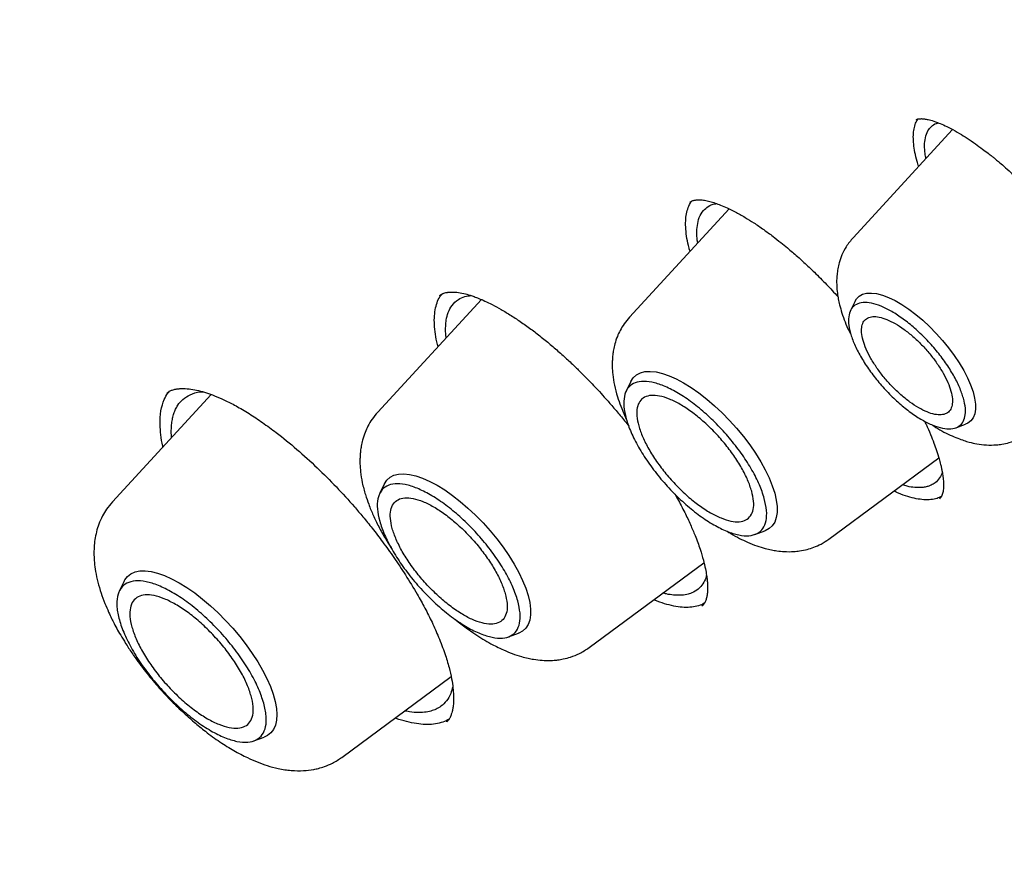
# Model space of a CAD drawing. Header units: millimetres. Extents: x 8 to 871, y 12 to 1888.
# Tile 34 of 114: x 674 to 685, y 713 to 723. Entities that reach past the tile are written whole.
import ezdxf

# ---------------------------------------------------------------- set-up
doc = ezdxf.new("R2010")
doc.units = ezdxf.units.MM

msp = doc.modelspace()

# ---------------------------------------------------------------- linework, layer by layer
at = {"color": 7, "linetype": 'Continuous', "lineweight": 30}
for p, q in [((684.127, 721.571), (684.134, 721.576)), ((684.537, 721.465), (683.415, 720.246)), ((682.02, 720.572), (680.897, 719.352)), ((679.229, 719.549), (678.06, 718.28)), ((683.438, 719.53), (683.386, 719.425)), ((680.913, 718.626), (680.859, 718.517)), ((676.185, 718.479), (675.071, 717.269)), ((684.572, 718.103), (684.682, 718.143)), ((683.143, 716.849), (684.382, 717.764)), ((678.136, 717.472), (678.082, 717.362)), ((681.406, 717.36), (681.439, 717.303)), ((682.309, 716.901), (682.423, 716.943)), ((680.442, 715.627), (681.736, 716.583)), ((675.203, 716.374), (675.149, 716.264)), ((681.715, 716.097), (681.712, 716.094)), ((679.532, 715.747), (679.646, 715.789)), ((677.655, 714.389), (678.887, 715.299)), ((678.834, 714.794), (678.832, 714.792)), ((676.665, 714.575), (676.78, 714.617))]:
    msp.add_line(p, q, dxfattribs=at)
at = {"color": 7, "linetype": 'Continuous', "lineweight": 30, "flags": 128}
for points in [[(683.438, 719.53), (683.453, 719.556), (683.484, 719.587), (683.522, 719.609), (683.568, 719.621), (683.622, 719.623), (683.681, 719.616), (683.746, 719.599), (683.815, 719.573), (683.889, 719.537), (683.965, 719.493), (684.043, 719.441), (684.122, 719.382), (684.2, 719.316), (684.278, 719.244), (684.353, 719.168), (684.425, 719.088), (684.492, 719.005), (684.555, 718.92), (684.612, 718.835), (684.662, 718.75), (684.705, 718.667), (684.74, 718.587), (684.767, 718.51), (684.785, 718.438), (684.794, 718.372), (684.795, 718.313), (684.786, 718.261), (684.768, 718.217), (684.742, 718.181), (684.708, 718.155), (684.682, 718.143)], [(680.913, 718.626), (680.913, 718.627), (680.94, 718.668), (680.976, 718.701), (681.02, 718.724), (681.071, 718.737), (681.13, 718.74), (681.196, 718.733), (681.267, 718.717), (681.343, 718.69), (681.423, 718.655), (681.506, 718.61), (681.592, 718.557), (681.679, 718.496), (681.767, 718.428), (681.854, 718.353), (681.94, 718.272), (682.024, 718.187), (682.104, 718.098), (682.18, 718.006), (682.251, 717.912), (682.316, 717.817), (682.375, 717.722), (682.426, 717.629), (682.47, 717.538), (682.506, 717.45), (682.533, 717.366), (682.551, 717.288), (682.56, 717.215), (682.56, 717.149), (682.551, 717.091), (682.533, 717.041), (682.505, 716.999), (682.47, 716.967), (682.426, 716.944), (682.423, 716.943)], [(678.136, 717.472), (678.136, 717.472), (678.163, 717.514), (678.199, 717.546), (678.243, 717.569), (678.294, 717.582), (678.353, 717.586), (678.418, 717.579), (678.489, 717.562), (678.566, 717.536), (678.646, 717.5), (678.729, 717.456), (678.815, 717.403), (678.902, 717.342), (678.99, 717.273), (679.077, 717.198), (679.163, 717.118), (679.247, 717.033), (679.327, 716.943), (679.403, 716.851), (679.474, 716.757), (679.539, 716.663), (679.598, 716.568), (679.649, 716.474), (679.693, 716.383), (679.729, 716.295), (679.756, 716.212), (679.774, 716.133), (679.783, 716.06), (679.783, 715.995), (679.774, 715.936), (679.755, 715.886), (679.728, 715.845), (679.693, 715.812), (679.649, 715.789), (679.646, 715.789)], [(675.203, 716.374), (675.212, 716.39), (675.242, 716.429), (675.28, 716.459), (675.326, 716.48), (675.38, 716.491), (675.441, 716.493), (675.508, 716.484), (675.58, 716.466), (675.657, 716.439), (675.738, 716.403), (675.823, 716.357), (675.91, 716.304), (675.998, 716.243), (676.086, 716.174), (676.175, 716.099), (676.262, 716.019), (676.347, 715.933), (676.428, 715.844), (676.506, 715.751), (676.579, 715.657), (676.647, 715.561), (676.709, 715.465), (676.763, 715.371), (676.811, 715.277), (676.851, 715.187), (676.882, 715.1), (676.905, 715.018), (676.919, 714.941), (676.924, 714.871), (676.92, 714.807), (676.908, 714.751), (676.886, 714.704), (676.856, 714.665), (676.818, 714.634), (676.78, 714.617)]]:
    msp.add_lwpolyline(points, dxfattribs=at)
at = {"color": 7, "linetype": 'Continuous', "lineweight": 30}
for points, knots in [([(713.378, 691.298), (713.435, 691.352), (713.547, 691.458), (713.685, 691.594), (713.799, 691.709), (713.903, 691.818), (714.006, 691.928), (714.105, 692.037), (714.203, 692.149), (714.302, 692.265), (714.406, 692.389), (714.518, 692.528), (714.636, 692.681), (714.759, 692.845), (714.866, 692.996), (714.957, 693.128), (715.033, 693.24), (715.106, 693.352), (715.177, 693.464), (715.245, 693.574), (715.31, 693.682), (715.369, 693.782), (715.418, 693.868), (715.457, 693.938), (715.492, 694), (715.527, 694.065), (715.567, 694.139), (715.612, 694.224), (715.66, 694.316), (715.709, 694.414), (715.765, 694.528), (715.827, 694.658), (715.894, 694.804), (715.959, 694.95), (716.021, 695.094), (716.077, 695.23), (716.126, 695.352), (716.165, 695.452), (716.196, 695.531), (716.22, 695.596), (716.244, 695.662), (716.272, 695.738), (716.304, 695.827), (716.339, 695.929), (716.376, 696.039), (716.414, 696.156), (716.452, 696.276), (716.491, 696.4), (716.528, 696.527), (716.563, 696.65), (716.594, 696.76), (716.618, 696.851), (716.638, 696.925), (716.654, 696.988), (716.671, 697.054), (716.689, 697.13), (716.71, 697.215), (716.738, 697.332), (716.772, 697.482), (716.811, 697.664), (716.849, 697.853), (716.885, 698.044), (716.919, 698.237), (716.951, 698.432), (716.981, 698.629), (717.009, 698.827), (717.034, 699.023), (717.056, 699.209), (717.075, 699.379), (717.09, 699.535), (717.104, 699.68), (717.117, 699.833), (717.13, 700.004), (717.143, 700.201), (717.155, 700.416), (717.166, 700.652), (717.174, 700.878), (717.179, 701.089), (717.182, 701.281), (717.184, 701.472), (717.183, 701.651), (717.182, 701.807), (717.18, 701.928), (717.179, 702.017), (717.177, 702.081), (717.176, 702.14), (717.174, 702.204), (717.172, 702.281), (717.169, 702.38), (717.165, 702.502), (717.158, 702.651), (717.15, 702.817), (717.136, 703.074), (717.114, 703.413), (717.08, 703.83), (717.044, 704.207), (717.007, 704.545), (716.971, 704.846), (716.934, 705.14), (716.895, 705.419), (716.857, 705.678), (716.822, 705.908), (716.792, 706.094), (716.768, 706.239), (716.749, 706.35), (716.733, 706.446), (716.717, 706.534), (716.703, 706.613), (716.689, 706.69), (716.675, 706.769), (716.658, 706.864), (716.636, 706.977), (716.611, 707.109), (716.582, 707.26), (716.548, 707.429), (716.51, 707.615), (716.47, 707.809), (716.428, 708.004), (716.386, 708.195), (716.326, 708.46), (716.249, 708.792), (716.156, 709.176), (716.068, 709.524), (715.986, 709.836), (715.909, 710.127), (715.835, 710.394), (715.698, 710.884), (715.559, 711.356), (715.417, 711.819), (715.352, 712.027), (715.285, 712.237), (715.217, 712.448), (715.15, 712.656), (715.089, 712.84), (715.038, 712.992), (714.998, 713.112), (714.963, 713.214), (714.933, 713.304), (714.902, 713.393), (714.864, 713.502), (714.818, 713.636), (714.761, 713.797), (714.699, 713.975), (714.631, 714.164), (714.536, 714.427), (714.409, 714.772), (714.251, 715.192), (714.085, 715.625), (713.91, 716.07), (713.723, 716.536), (713.526, 717.015), (713.324, 717.497), (713.119, 717.976), (712.91, 718.453), (712.682, 718.966), (712.431, 719.516), (712.159, 720.102), (711.883, 720.683), (711.602, 721.262), (711.287, 721.899), (710.928, 722.609), (710.517, 723.402), (710.077, 724.23), (709.668, 724.982), (709.297, 725.649), (708.973, 726.223), (708.642, 726.797), (708.316, 727.358), (708.009, 727.875), (707.726, 728.348), (707.465, 728.779), (707.216, 729.185), (706.982, 729.565), (706.762, 729.917), (706.557, 730.242), (706.368, 730.54), (706.193, 730.815), (706.001, 731.116), (705.778, 731.461), (705.514, 731.865), (705.229, 732.298), (704.922, 732.758), (704.594, 733.246), (704.243, 733.761), (703.87, 734.304), (703.472, 734.874), (703.055, 735.465), (702.488, 736.259), (701.774, 737.24), (700.919, 738.385), (700.068, 739.499), (699.222, 740.581), (698.371, 741.648), (697.51, 742.703), (696.639, 743.749), (695.702, 744.85), (694.699, 746.003), (693.627, 747.205), (692.542, 748.394), (691.498, 749.509), (690.5, 750.552), (689.549, 751.525), (688.59, 752.487), (687.619, 753.44), (686.633, 754.388), (685.67, 755.293), (684.733, 756.157), (683.823, 756.979), (683.029, 757.682), (682.363, 758.262), (681.835, 758.716), (681.327, 759.148), (680.815, 759.579), (680.303, 760.005), (679.792, 760.424), (679.308, 760.816), (678.853, 761.182), (678.376, 761.56), (677.864, 761.962), (677.299, 762.399), (676.864, 762.731), (676.562, 762.959), (676.399, 763.082), (676.235, 763.205), (676.069, 763.328), (675.902, 763.453), (675.723, 763.585), (675.519, 763.735), (675.279, 763.91), (675.002, 764.112), (674.693, 764.335), (674.352, 764.579), (673.992, 764.834), (673.616, 765.098), (673.224, 765.369), (672.807, 765.656), (672.364, 765.956), (671.896, 766.269), (671.403, 766.595), (670.866, 766.944), (670.284, 767.315), (669.655, 767.709), (668.998, 768.111), (668.312, 768.523), (667.848, 768.793), (667.61, 768.931)], [0, 0, 0, 0, 0.003254, 0.00634, 0.009206, 0.011744, 0.013962, 0.016621, 0.019137, 0.021743, 0.024667, 0.027832, 0.031281, 0.034947, 0.038766, 0.041224, 0.043666, 0.046076, 0.048453, 0.050797, 0.053096, 0.055198, 0.057058, 0.058349, 0.059517, 0.06082, 0.06232, 0.064019, 0.065913, 0.067876, 0.069832, 0.072661, 0.075472, 0.078265, 0.081041, 0.08364, 0.085916, 0.08787, 0.08918, 0.090291, 0.091421, 0.092794, 0.09441, 0.096269, 0.098279, 0.100346, 0.102471, 0.104654, 0.106894, 0.109106, 0.111018, 0.112609, 0.113786, 0.114764, 0.11587, 0.117145, 0.11859, 0.120204, 0.123034, 0.126134, 0.129246, 0.132365, 0.135489, 0.13862, 0.141757, 0.144899, 0.148051, 0.150951, 0.153599, 0.155995, 0.158141, 0.160265, 0.163013, 0.165979, 0.169191, 0.172712, 0.176545, 0.179223, 0.182035, 0.184941, 0.187562, 0.189802, 0.191659, 0.192751, 0.193648, 0.19439, 0.195275, 0.196369, 0.197671, 0.199474, 0.201565, 0.203946, 0.206465, 0.212342, 0.218046, 0.223577, 0.227694, 0.23171, 0.235625, 0.239387, 0.24278, 0.245782, 0.248394, 0.250013, 0.251435, 0.25266, 0.253719, 0.254868, 0.255698, 0.256679, 0.257893, 0.259342, 0.261023, 0.262939, 0.265088, 0.267471, 0.269975, 0.272419, 0.274798, 0.277113, 0.282317, 0.287165, 0.291263, 0.295068, 0.29858, 0.301798, 0.304748, 0.316228, 0.318681, 0.321141, 0.323607, 0.326079, 0.328558, 0.330896, 0.332496, 0.333885, 0.335064, 0.336034, 0.337018, 0.338177, 0.339796, 0.341665, 0.343753, 0.345929, 0.348178, 0.352811, 0.357729, 0.362506, 0.367523, 0.372782, 0.378187, 0.383546, 0.388853, 0.394107, 0.399308, 0.405773, 0.412155, 0.418454, 0.42467, 0.43092, 0.439034, 0.447487, 0.456277, 0.465406, 0.471316, 0.47736, 0.483502, 0.489402, 0.494977, 0.499753, 0.504263, 0.508505, 0.51248, 0.516188, 0.519571, 0.522697, 0.525566, 0.528221, 0.532178, 0.536422, 0.540952, 0.545769, 0.550873, 0.556263, 0.56194, 0.567903, 0.574151, 0.580491, 0.592835, 0.605033, 0.616657, 0.628145, 0.639499, 0.650797, 0.662094, 0.673391, 0.686705, 0.700018, 0.713332, 0.726646, 0.737943, 0.74924, 0.760538, 0.771868, 0.783327, 0.79492, 0.805233, 0.815652, 0.826175, 0.832384, 0.838385, 0.844148, 0.849673, 0.855768, 0.861546, 0.867005, 0.872145, 0.876967, 0.883134, 0.889484, 0.896017, 0.897831, 0.899659, 0.901501, 0.903356, 0.905225, 0.907153, 0.909352, 0.912116, 0.915241, 0.918727, 0.922575, 0.926783, 0.930923, 0.935362, 0.940099, 0.945135, 0.950469, 0.956103, 0.962035, 0.968905, 0.976136, 0.983729, 0.991684, 1, 1, 1, 1]), ([(629.354, 758.873), (629.365, 758.882), (629.454, 758.954), (629.627, 759.082), (629.873, 759.256), (630.127, 759.42), (630.387, 759.576), (630.655, 759.724), (630.93, 759.864), (631.211, 759.994), (631.499, 760.117), (631.794, 760.231), (632.096, 760.336), (632.404, 760.433), (632.719, 760.522), (633.04, 760.602), (633.368, 760.673), (633.702, 760.736), (634.042, 760.791), (634.388, 760.837), (634.741, 760.874), (635.099, 760.903), (635.464, 760.923), (635.835, 760.935), (636.211, 760.938), (636.594, 760.933), (636.982, 760.919), (637.376, 760.897), (637.775, 760.865), (638.18, 760.826), (638.59, 760.778), (639.006, 760.721), (639.427, 760.656), (639.854, 760.582), (640.285, 760.5), (640.721, 760.409), (641.163, 760.31), (641.609, 760.202), (642.06, 760.086), (642.515, 759.961), (642.976, 759.828), (643.44, 759.686), (643.909, 759.536), (644.382, 759.378), (644.86, 759.211), (645.341, 759.037), (645.826, 758.853), (646.316, 758.662), (646.809, 758.462), (647.305, 758.255), (647.805, 758.039), (648.309, 757.815), (648.815, 757.583), (649.325, 757.343), (649.839, 757.095), (650.355, 756.84), (650.873, 756.576), (651.395, 756.305), (651.919, 756.026), (652.446, 755.739), (652.975, 755.445), (653.507, 755.143), (654.041, 754.834), (654.577, 754.517), (655.114, 754.193), (655.654, 753.862), (656.195, 753.523), (656.738, 753.178), (657.282, 752.825), (657.828, 752.465), (658.375, 752.099), (658.923, 751.725), (659.472, 751.345), (660.022, 750.958), (660.573, 750.565), (661.125, 750.165), (661.677, 749.759), (662.229, 749.346), (662.782, 748.927), (663.335, 748.502), (663.888, 748.071), (664.441, 747.633), (664.994, 747.19), (665.547, 746.741), (666.099, 746.287), (666.651, 745.827), (667.202, 745.361), (667.752, 744.89), (668.301, 744.413), (668.85, 743.932), (669.397, 743.445), (669.943, 742.953), (670.488, 742.457), (671.032, 741.955), (671.573, 741.449), (672.113, 740.938), (672.652, 740.423), (673.188, 739.904), (673.723, 739.38), (674.255, 738.852), (674.785, 738.32), (675.313, 737.784), (675.838, 737.244), (676.36, 736.701), (676.88, 736.154), (677.397, 735.603), (677.912, 735.049), (678.423, 734.492), (678.931, 733.932), (679.436, 733.369), (679.937, 732.803), (680.435, 732.234), (680.93, 731.663), (681.42, 731.089), (681.907, 730.513), (682.391, 729.934), (682.87, 729.353), (683.345, 728.771), (683.816, 728.186), (684.283, 727.6), (684.745, 727.012), (685.203, 726.422), (685.656, 725.831), (686.105, 725.239), (686.548, 724.645), (686.987, 724.051), (687.421, 723.456), (687.851, 722.86), (688.274, 722.263), (688.693, 721.666), (689.106, 721.068), (689.514, 720.47), (689.917, 719.872), (690.314, 719.274), (690.705, 718.676), (691.091, 718.078), (691.47, 717.481), (691.844, 716.884), (692.212, 716.288), (692.574, 715.693), (692.93, 715.098), (693.279, 714.505), (693.622, 713.912), (693.959, 713.321), (694.29, 712.731), (694.614, 712.143), (694.931, 711.557), (695.242, 710.972), (695.546, 710.389), (695.844, 709.808), (696.134, 709.229), (696.418, 708.653), (696.695, 708.079), (696.964, 707.507), (697.227, 706.938), (697.483, 706.372), (697.731, 705.808), (697.973, 705.248), (698.207, 704.691), (698.433, 704.137), (698.653, 703.586), (698.865, 703.039), (699.069, 702.496), (699.266, 701.956), (699.456, 701.42), (699.638, 700.888), (699.812, 700.36), (699.979, 699.836), (700.138, 699.316), (700.29, 698.801), (700.433, 698.291), (700.569, 697.785), (700.697, 697.283), (700.818, 696.787), (700.93, 696.295), (701.035, 695.809), (701.132, 695.328), (701.221, 694.852), (701.302, 694.381), (701.375, 693.916), (701.441, 693.456), (701.498, 693.002), (701.548, 692.554), (701.589, 692.112), (701.623, 691.675), (701.649, 691.245), (701.666, 690.821), (701.676, 690.403), (701.678, 689.991), (701.672, 689.586), (701.658, 689.187), (701.637, 688.794), (701.607, 688.409), (701.57, 688.029), (701.524, 687.657), (701.471, 687.292), (701.41, 686.933), (701.341, 686.582), (701.265, 686.237), (701.18, 685.899), (701.088, 685.569), (700.988, 685.246), (700.88, 684.93), (700.765, 684.621), (700.642, 684.32), (700.511, 684.026), (700.372, 683.74), (700.226, 683.461), (700.072, 683.189), (699.911, 682.925), (699.741, 682.669), (699.565, 682.421), (699.38, 682.18), (699.188, 681.948), (698.992, 681.726), (698.856, 681.586), (698.79, 681.517)], [0, 0, 0, 0, 0.000696, 0.005455, 0.010214, 0.01497, 0.019723, 0.024472, 0.029218, 0.033959, 0.038696, 0.043427, 0.048154, 0.052877, 0.057594, 0.062307, 0.067016, 0.071721, 0.076422, 0.08112, 0.085815, 0.090507, 0.095196, 0.099883, 0.104569, 0.109253, 0.113935, 0.118616, 0.123296, 0.127976, 0.132655, 0.137333, 0.142011, 0.146689, 0.151366, 0.156044, 0.160722, 0.165399, 0.170077, 0.174755, 0.179433, 0.184112, 0.188791, 0.19347, 0.198149, 0.202829, 0.207509, 0.21219, 0.216871, 0.221552, 0.226234, 0.230916, 0.235599, 0.240282, 0.244965, 0.249649, 0.254333, 0.259017, 0.263702, 0.268387, 0.273072, 0.277758, 0.282443, 0.28713, 0.291816, 0.296503, 0.30119, 0.305877, 0.310565, 0.315253, 0.319941, 0.324629, 0.329318, 0.334007, 0.338695, 0.343385, 0.348074, 0.352763, 0.357453, 0.362143, 0.366833, 0.371523, 0.376213, 0.380904, 0.385594, 0.390285, 0.394976, 0.399666, 0.404357, 0.409048, 0.41374, 0.418431, 0.423122, 0.427814, 0.432505, 0.437197, 0.441888, 0.44658, 0.451272, 0.455964, 0.460656, 0.465347, 0.470039, 0.474731, 0.479423, 0.484115, 0.488807, 0.493499, 0.498191, 0.502884, 0.507576, 0.512268, 0.51696, 0.521652, 0.526344, 0.531036, 0.535728, 0.54042, 0.545111, 0.549803, 0.554495, 0.559187, 0.563879, 0.56857, 0.573262, 0.577953, 0.582645, 0.587336, 0.592027, 0.596719, 0.60141, 0.606101, 0.610791, 0.615482, 0.620173, 0.624863, 0.629554, 0.634244, 0.638934, 0.643624, 0.648314, 0.653004, 0.657693, 0.662382, 0.667072, 0.67176, 0.676449, 0.681138, 0.685826, 0.690514, 0.695202, 0.699889, 0.704577, 0.709264, 0.713951, 0.718637, 0.723323, 0.728009, 0.732695, 0.73738, 0.742065, 0.74675, 0.751434, 0.756118, 0.760802, 0.765485, 0.770168, 0.774851, 0.779533, 0.784214, 0.788896, 0.793577, 0.798257, 0.802937, 0.807617, 0.812296, 0.816975, 0.821654, 0.826332, 0.83101, 0.835688, 0.840366, 0.845043, 0.84972, 0.854397, 0.859074, 0.863751, 0.868429, 0.873106, 0.877784, 0.882462, 0.887141, 0.891821, 0.896502, 0.901184, 0.905867, 0.910553, 0.91524, 0.919929, 0.924621, 0.929316, 0.934013, 0.938715, 0.94342, 0.948129, 0.952842, 0.95756, 0.962283, 0.96701, 0.971742, 0.976479, 0.981221, 0.985967, 0.990717, 0.99547, 1, 1, 1, 1]), ([(684.155, 721.05), (684.149, 721.069), (684.131, 721.124), (684.112, 721.209), (684.097, 721.302), (684.093, 721.385), (684.098, 721.458), (684.115, 721.522), (684.131, 721.564), (684.145, 721.582), (684.148, 721.585)], [0, 0, 0, 0, 0.0782004, 0.2281978, 0.3793184, 0.5251285, 0.6720026, 0.8204755, 0.9711077, 1, 1, 1, 1]), ([(684.125, 721.574), (684.129, 721.577), (684.135, 721.581), (684.146, 721.585), (684.156, 721.586), (684.164, 721.587), (684.172, 721.587), (684.179, 721.588), (684.19, 721.588), (684.203, 721.587), (684.219, 721.585), (684.246, 721.581), (684.293, 721.571), (684.359, 721.549), (684.435, 721.517), (684.518, 721.477), (684.608, 721.426), (684.702, 721.368), (684.789, 721.309), (684.868, 721.251), (684.931, 721.203), (684.977, 721.167), (685.015, 721.136), (685.059, 721.099), (685.119, 721.048), (685.2, 720.976), (685.3, 720.883), (685.419, 720.765), (685.557, 720.622), (685.704, 720.458), (685.802, 720.339), (685.85, 720.28)], [0, 0, 0, 0, 0.042139, 0.07785, 0.1071, 0.124766, 0.138742, 0.15582, 0.169, 0.183815, 0.200281, 0.218412, 0.259767, 0.310989, 0.351906, 0.398297, 0.450206, 0.492784, 0.536832, 0.57375, 0.60226, 0.622316, 0.635033, 0.652735, 0.678787, 0.713209, 0.755901, 0.806808, 0.865938, 0.933334, 1, 1, 1, 1]), ([(684.236, 721.138), (684.233, 721.157), (684.224, 721.21), (684.219, 721.29), (684.228, 721.378), (684.254, 721.45), (684.297, 721.502), (684.338, 721.532), (684.371, 721.538), (684.379, 721.54)], [0, 0, 0, 0, 0.087684, 0.238968, 0.412154, 0.607179, 0.767791, 0.94062, 1, 1, 1, 1]), ([(681.579, 720.093), (681.575, 720.105), (681.56, 720.156), (681.543, 720.24), (681.529, 720.344), (681.528, 720.436), (681.537, 720.518), (681.558, 720.588), (681.579, 720.636), (681.597, 720.656), (681.6, 720.66)], [0, 0, 0, 0, 0.046624, 0.198636, 0.351745, 0.507131, 0.656313, 0.806568, 0.958432, 1, 1, 1, 1]), ([(681.576, 720.645), (681.582, 720.65), (681.592, 720.658), (681.608, 720.664), (681.623, 720.668), (681.636, 720.67), (681.647, 720.672), (681.66, 720.673), (681.675, 720.673), (681.701, 720.673), (681.742, 720.669), (681.799, 720.657), (681.86, 720.638), (681.926, 720.614), (682, 720.582), (682.092, 720.537), (682.192, 720.48), (682.3, 720.413), (682.405, 720.341), (682.508, 720.266), (682.597, 720.196), (682.67, 720.136), (682.732, 720.084), (682.794, 720.03), (682.877, 719.955), (682.986, 719.851), (683.115, 719.723), (683.202, 719.628), (683.245, 719.582)], [0, 0, 0, 0, 0.051515, 0.093098, 0.124662, 0.146117, 0.159988, 0.175033, 0.191977, 0.210829, 0.254291, 0.301226, 0.34388, 0.38204, 0.426323, 0.474262, 0.530485, 0.578123, 0.630109, 0.677958, 0.71802, 0.750255, 0.774716, 0.799835, 0.831219, 0.882696, 0.942807, 1, 1, 1, 1]), ([(681.665, 720.187), (681.663, 720.201), (681.658, 720.237), (681.655, 720.305), (681.659, 720.389), (681.681, 720.48), (681.723, 720.551), (681.784, 720.601), (681.835, 720.626), (681.872, 720.63), (681.878, 720.631)], [0, 0, 0, 0, 0.05765, 0.140869, 0.287318, 0.454493, 0.642341, 0.796813, 0.962862, 1, 1, 1, 1]), ([(683.415, 720.246), (683.388, 720.213), (683.339, 720.154), (683.29, 720.057), (683.26, 719.972), (683.243, 719.897), (683.234, 719.831), (683.23, 719.767), (683.231, 719.699), (683.237, 719.628), (683.249, 719.555), (683.265, 719.481), (683.3, 719.361), (683.341, 719.25), (683.384, 719.171), (683.391, 719.159)], [0, 0, 0, 0, 0.108301, 0.196388, 0.275675, 0.335224, 0.392761, 0.449063, 0.504331, 0.583014, 0.640571, 0.701559, 0.784849, 0.9666, 1, 1, 1, 1]), ([(678.74, 719.018), (678.737, 719.026), (678.724, 719.076), (678.709, 719.16), (678.697, 719.269), (678.698, 719.368), (678.71, 719.457), (678.734, 719.533), (678.759, 719.584), (678.78, 719.607), (678.784, 719.612)], [0, 0, 0, 0, 0.031725, 0.183126, 0.335573, 0.491359, 0.648324, 0.79924, 0.951255, 1, 1, 1, 1]), ([(678.756, 719.593), (678.765, 719.599), (678.779, 719.611), (678.804, 719.621), (678.825, 719.627), (678.843, 719.63), (678.859, 719.632), (678.88, 719.634), (678.909, 719.634), (678.959, 719.631), (679.023, 719.62), (679.09, 719.602), (679.148, 719.582), (679.203, 719.561), (679.27, 719.532), (679.354, 719.491), (679.452, 719.438), (679.563, 719.371), (679.68, 719.293), (679.798, 719.208), (679.916, 719.117), (680.033, 719.02), (680.145, 718.922), (680.248, 718.826), (680.338, 718.739), (680.412, 718.665), (680.478, 718.597), (680.543, 718.527), (680.617, 718.447), (680.702, 718.35), (680.795, 718.24), (680.858, 718.161), (680.89, 718.121)], [0, 0, 0, 0, 0.045509, 0.082512, 0.113229, 0.133479, 0.147335, 0.162374, 0.188735, 0.218382, 0.268033, 0.308204, 0.329808, 0.354821, 0.385134, 0.420791, 0.461835, 0.507118, 0.552032, 0.596093, 0.639278, 0.681574, 0.722922, 0.760558, 0.792908, 0.819848, 0.841586, 0.86464, 0.8921, 0.923956, 0.960945, 1, 1, 1, 1]), ([(678.831, 719.117), (678.83, 719.124), (678.826, 719.153), (678.825, 719.201), (678.826, 719.261), (678.833, 719.331), (678.853, 719.409), (678.897, 719.49), (678.961, 719.549), (679.034, 719.585), (679.088, 719.591), (679.112, 719.594)], [0, 0, 0, 0, 0.0230084, 0.1012416, 0.1800851, 0.259538, 0.4002873, 0.560357, 0.7397075, 0.8868982, 1, 1, 1, 1]), ([(680.897, 719.352), (680.876, 719.327), (680.836, 719.28), (680.792, 719.206), (680.757, 719.13), (680.732, 719.056), (680.716, 718.985), (680.708, 718.927), (680.704, 718.877), (680.702, 718.835), (680.702, 718.779), (680.708, 718.695), (680.726, 718.582), (680.757, 718.462), (680.799, 718.344), (680.831, 718.263), (680.856, 718.213), (680.861, 718.202)], [0, 0, 0, 0, 0.080418, 0.15049, 0.210219, 0.280643, 0.333938, 0.381502, 0.424207, 0.46336, 0.501437, 0.577029, 0.677313, 0.786738, 0.873909, 0.972633, 1, 1, 1, 1]), ([(675.641, 717.887), (675.64, 717.891), (675.628, 717.939), (675.616, 718.025), (675.605, 718.161), (675.614, 718.298), (675.648, 718.413), (675.684, 718.483), (675.709, 718.509), (675.715, 718.516)], [0, 0, 0, 0, 0.012514, 0.167598, 0.324914, 0.553452, 0.785599, 0.942935, 1, 1, 1, 1]), ([(675.683, 718.493), (675.693, 718.501), (675.712, 718.516), (675.741, 718.528), (675.764, 718.535), (675.782, 718.539), (675.798, 718.542), (675.813, 718.544), (675.831, 718.545), (675.851, 718.546), (675.89, 718.547), (675.952, 718.542), (676.038, 718.525), (676.128, 718.5), (676.225, 718.465), (676.336, 718.417), (676.466, 718.351), (676.61, 718.266), (676.762, 718.165), (676.941, 718.033), (677.148, 717.866), (677.375, 717.659), (677.593, 717.442), (677.764, 717.254), (677.897, 717.096), (678.004, 716.965), (678.121, 716.812), (678.247, 716.636), (678.379, 716.438), (678.495, 716.247), (678.594, 716.069), (678.676, 715.907), (678.722, 715.8), (678.746, 715.745)], [0, 0, 0, 0, 0.0337114, 0.0607321, 0.0784958, 0.0912155, 0.0998524, 0.1086862, 0.1182078, 0.1284204, 0.1393269, 0.175557, 0.2089704, 0.2388848, 0.2684252, 0.3014212, 0.3379223, 0.3772368, 0.4164489, 0.4552614, 0.5126491, 0.5686517, 0.6227579, 0.6749627, 0.7004787, 0.7293776, 0.7628582, 0.800918, 0.8435762, 0.890884, 0.9250648, 0.9614105, 1, 1, 1, 1]), ([(675.738, 717.993), (675.737, 718.004), (675.734, 718.038), (675.735, 718.092), (675.739, 718.154), (675.749, 718.212), (675.763, 718.266), (675.783, 718.315), (675.814, 718.371), (675.865, 718.43), (675.949, 718.482), (676.027, 718.508), (676.083, 718.508), (676.094, 718.508)], [0, 0, 0, 0, 0.0350468, 0.1091934, 0.1839469, 0.2593068, 0.3352723, 0.4118429, 0.4890178, 0.6271378, 0.7833322, 0.9575724, 1, 1, 1, 1]), ([(678.06, 718.28), (678.038, 718.254), (677.997, 718.205), (677.951, 718.127), (677.915, 718.048), (677.89, 717.973), (677.874, 717.9), (677.866, 717.841), (677.861, 717.789), (677.86, 717.745), (677.86, 717.685), (677.866, 717.598), (677.885, 717.482), (677.918, 717.358), (677.96, 717.236), (678.008, 717.118), (678.071, 716.988), (678.138, 716.867), (678.189, 716.788), (678.21, 716.754)], [0, 0, 0, 0, 0.06428, 0.119928, 0.166952, 0.22152, 0.262925, 0.300355, 0.334309, 0.365755, 0.396218, 0.456336, 0.534665, 0.618974, 0.688033, 0.767825, 0.849549, 0.935265, 1, 1, 1, 1]), ([(684.22, 718.18), (684.226, 718.168), (684.252, 718.116), (684.287, 718.032), (684.326, 717.935), (684.359, 717.843), (684.384, 717.763), (684.401, 717.698), (684.412, 717.65), (684.421, 717.604), (684.43, 717.549), (684.435, 717.485), (684.435, 717.423), (684.427, 717.37), (684.413, 717.326), (684.397, 717.308), (684.388, 717.298)], [0, 0, 0, 0, 0.024457, 0.104117, 0.174451, 0.235462, 0.309545, 0.362839, 0.397922, 0.435151, 0.495089, 0.566594, 0.651756, 0.752409, 0.8685, 1, 1, 1, 1]), ([(684.306, 718.138), (684.312, 718.133), (684.379, 718.085), (684.477, 718.036), (684.59, 717.987), (684.661, 717.961), (684.733, 717.939), (684.818, 717.92), (684.917, 717.908), (685.013, 717.909), (685.1, 717.919), (685.184, 717.938), (685.287, 717.975), (685.354, 718.019), (685.391, 718.043)], [0, 0, 0, 0, 0.017606, 0.193416, 0.275215, 0.340208, 0.395803, 0.473491, 0.571534, 0.67116, 0.72339, 0.793696, 0.885824, 1, 1, 1, 1]), ([(684.421, 717.602), (684.412, 717.581), (684.392, 717.533), (684.348, 717.488), (684.304, 717.46), (684.266, 717.445), (684.227, 717.434), (684.175, 717.428), (684.108, 717.431), (684.04, 717.439), (683.991, 717.456), (683.973, 717.462)], [0, 0, 0, 0, 0.141963, 0.311599, 0.421155, 0.488741, 0.572675, 0.672975, 0.789658, 0.922749, 1, 1, 1, 1]), ([(684.411, 717.33), (684.395, 717.322), (684.36, 717.305), (684.293, 717.293), (684.215, 717.291), (684.128, 717.303), (684.032, 717.327), (683.947, 717.356), (683.893, 717.382), (683.875, 717.39)], [0, 0, 0, 0, 0.129879, 0.287625, 0.447606, 0.604435, 0.762437, 0.924085, 1, 1, 1, 1]), ([(681.439, 717.303), (681.466, 717.252), (681.519, 717.153), (681.583, 717.015), (681.642, 716.876), (681.692, 716.741), (681.729, 716.616), (681.752, 716.519), (681.765, 716.446), (681.772, 716.389), (681.777, 716.334), (681.777, 716.28), (681.773, 716.229), (681.765, 716.185), (681.752, 716.145), (681.735, 716.116), (681.723, 716.104), (681.716, 716.097)], [0, 0, 0, 0, 0.082076, 0.15811, 0.228122, 0.321815, 0.401936, 0.46851, 0.521614, 0.564086, 0.605989, 0.662376, 0.719415, 0.778306, 0.839781, 0.912151, 1, 1, 1, 1]), ([(675.071, 717.269), (675.048, 717.241), (675.005, 717.19), (674.953, 717.101), (674.919, 717.024), (674.891, 716.936), (674.872, 716.84), (674.864, 716.756), (674.862, 716.674), (674.867, 716.581), (674.881, 716.479), (674.906, 716.363), (674.942, 716.243), (674.983, 716.131), (675.024, 716.035), (675.059, 715.96), (675.093, 715.893), (675.13, 715.823), (675.179, 715.74), (675.238, 715.644), (675.325, 715.514), (675.439, 715.36), (675.578, 715.192), (675.718, 715.041), (675.856, 714.906), (675.989, 714.787), (676.13, 714.672), (676.28, 714.563), (676.438, 714.465), (676.578, 714.391), (676.703, 714.336), (676.818, 714.295), (676.945, 714.26), (677.084, 714.239), (677.217, 714.236), (677.32, 714.249), (677.397, 714.265), (677.468, 714.287), (677.559, 714.325), (677.621, 714.366), (677.655, 714.389)], [0, 0, 0, 0, 0.0217, 0.041008, 0.066193, 0.087841, 0.107114, 0.12771, 0.150058, 0.170262, 0.193672, 0.2219, 0.249739, 0.276538, 0.299377, 0.315546, 0.328111, 0.345333, 0.363601, 0.385418, 0.410777, 0.452281, 0.49181, 0.529164, 0.564372, 0.597458, 0.628668, 0.66862, 0.706886, 0.743427, 0.769761, 0.796744, 0.826088, 0.860934, 0.893728, 0.92122, 0.934515, 0.950991, 0.972789, 1, 1, 1, 1]), ([(681.996, 716.937), (682.009, 716.929), (682.056, 716.9), (682.133, 716.859), (682.233, 716.811), (682.329, 716.773), (682.418, 716.746), (682.493, 716.728), (682.567, 716.715), (682.645, 716.707), (682.732, 716.707), (682.822, 716.716), (682.897, 716.731), (682.978, 716.757), (683.061, 716.794), (683.115, 716.83), (683.143, 716.849)], [0, 0, 0, 0, 0.035384, 0.124268, 0.201698, 0.294126, 0.376711, 0.439473, 0.49195, 0.568869, 0.659087, 0.71056, 0.780767, 0.842075, 0.915146, 1, 1, 1, 1]), ([(681.765, 716.443), (681.763, 716.435), (681.754, 716.397), (681.725, 716.343), (681.672, 716.282), (681.609, 716.244), (681.551, 716.226), (681.504, 716.218), (681.455, 716.215), (681.391, 716.218), (681.33, 716.226), (681.287, 716.238), (681.274, 716.242)], [0, 0, 0, 0, 0.040144, 0.183842, 0.336548, 0.498278, 0.602142, 0.663475, 0.74204, 0.837851, 0.950922, 1, 1, 1, 1]), ([(681.74, 716.127), (681.74, 716.127), (681.721, 716.113), (681.674, 716.097), (681.6, 716.081), (681.515, 716.078), (681.422, 716.088), (681.319, 716.112), (681.236, 716.138), (681.184, 716.16), (681.172, 716.166)], [0, 0, 0, 0, 0.003823, 0.1589052, 0.3150159, 0.4727319, 0.6326694, 0.7899068, 0.9483246, 1, 1, 1, 1]), ([(678.936, 715.943), (678.937, 715.943), (678.977, 715.909), (679.05, 715.854), (679.152, 715.781), (679.245, 715.722), (679.326, 715.675), (679.403, 715.634), (679.484, 715.596), (679.578, 715.557), (679.671, 715.527), (679.75, 715.507), (679.83, 715.491), (679.912, 715.482), (679.987, 715.48), (680.05, 715.484), (680.097, 715.488), (680.16, 715.499), (680.242, 715.521), (680.342, 715.561), (680.406, 715.603), (680.442, 715.627)], [0, 0, 0, 0, 0.000955, 0.0828, 0.149121, 0.209764, 0.269854, 0.309905, 0.362522, 0.428084, 0.495993, 0.547654, 0.587553, 0.653034, 0.717704, 0.737348, 0.760924, 0.798491, 0.850701, 0.917832, 1, 1, 1, 1]), ([(678.746, 715.745), (678.771, 715.682), (678.818, 715.562), (678.864, 715.407), (678.893, 715.278), (678.909, 715.175), (678.915, 715.093), (678.915, 715.034), (678.913, 714.991), (678.909, 714.961), (678.906, 714.937), (678.901, 714.914), (678.894, 714.888), (678.883, 714.855), (678.866, 714.819), (678.847, 714.799), (678.837, 714.789)], [0, 0, 0, 0, 0.125984, 0.23947, 0.340508, 0.429109, 0.505309, 0.569828, 0.6118, 0.648379, 0.679607, 0.707966, 0.752105, 0.815675, 0.89834, 1, 1, 1, 1]), ([(678.906, 715.186), (678.899, 715.159), (678.883, 715.099), (678.838, 715.025), (678.781, 714.968), (678.72, 714.932), (678.658, 714.909), (678.586, 714.896), (678.496, 714.894), (678.422, 714.9), (678.374, 714.912), (678.366, 714.915)], [0, 0, 0, 0, 0.117905, 0.262582, 0.410172, 0.516102, 0.611897, 0.720132, 0.840815, 0.973957, 1, 1, 1, 1]), ([(678.866, 714.824), (678.86, 714.819), (678.834, 714.8), (678.775, 714.779), (678.692, 714.761), (678.598, 714.757), (678.497, 714.767), (678.386, 714.791), (678.305, 714.813), (678.26, 714.832), (678.256, 714.833)], [0, 0, 0, 0, 0.043512, 0.201306, 0.361403, 0.515606, 0.670827, 0.827634, 0.986636, 1, 1, 1, 1])]:
    msp.add_open_spline(points, degree=3, knots=knots, dxfattribs=at)
for points in [[(684.659, 718.436), (684.668, 718.397), (684.686, 718.32), (684.68, 718.227), (684.651, 718.155), (684.597, 718.108), (684.521, 718.088), (684.426, 718.095), (684.316, 718.129), (684.194, 718.189), (684.066, 718.273), (683.936, 718.378), (683.81, 718.498), (683.691, 718.631), (683.586, 718.77), (683.497, 718.91), (683.428, 719.046), (683.383, 719.173), (683.361, 719.286), (683.366, 719.38), (683.395, 719.452), (683.449, 719.499), (683.525, 719.519), (683.62, 719.512), (683.73, 719.478), (683.852, 719.417), (683.98, 719.333), (684.11, 719.229), (684.237, 719.108), (684.355, 718.976), (684.461, 718.837), (684.549, 718.697), (684.619, 718.56), (684.646, 718.477), (684.659, 718.436)], [(684.155, 718.329), (684.187, 718.312), (684.251, 718.278), (684.337, 718.252), (684.411, 718.247), (684.469, 718.262), (684.511, 718.299), (684.534, 718.355), (684.538, 718.428), (684.521, 718.516), (684.486, 718.614), (684.432, 718.72), (684.363, 718.83), (684.281, 718.938), (684.189, 719.041), (684.091, 719.134), (683.99, 719.216), (683.89, 719.281), (683.795, 719.328), (683.709, 719.355), (683.636, 719.36), (683.577, 719.344), (683.535, 719.308), (683.512, 719.252), (683.509, 719.179), (683.525, 719.091), (683.56, 718.992), (683.614, 718.886), (683.683, 718.777), (683.765, 718.669), (683.857, 718.566), (683.955, 718.473), (684.057, 718.39), (684.122, 718.349), (684.155, 718.329)], [(682.415, 717.308), (682.426, 717.261), (682.447, 717.167), (682.44, 717.053), (682.405, 716.964), (682.339, 716.907), (682.246, 716.882), (682.13, 716.891), (681.995, 716.933), (681.847, 717.007), (681.69, 717.109), (681.531, 717.237), (681.376, 717.384), (681.232, 717.546), (681.103, 717.716), (680.994, 717.888), (680.91, 718.054), (680.855, 718.209), (680.829, 718.347), (680.834, 718.462), (680.87, 718.55), (680.936, 718.607), (681.029, 718.632), (681.145, 718.623), (681.279, 718.581), (681.428, 718.507), (681.585, 718.405), (681.744, 718.277), (681.898, 718.13), (682.043, 717.968), (682.172, 717.798), (682.28, 717.627), (682.366, 717.46), (682.399, 717.359), (682.415, 717.308)], [(682.274, 717.39), (682.283, 717.351), (682.3, 717.274), (682.294, 717.181), (682.265, 717.109), (682.211, 717.062), (682.136, 717.041), (682.041, 717.048), (681.93, 717.083), (681.809, 717.143), (681.68, 717.227), (681.55, 717.331), (681.424, 717.452), (681.306, 717.584), (681.2, 717.724), (681.111, 717.864), (681.043, 718), (680.997, 718.127), (680.976, 718.24), (680.98, 718.334), (681.01, 718.406), (681.063, 718.453), (681.139, 718.473), (681.234, 718.466), (681.345, 718.431), (681.466, 718.371), (681.594, 718.287), (681.724, 718.183), (681.851, 718.062), (681.969, 717.93), (682.075, 717.791), (682.163, 717.651), (682.233, 717.514), (682.26, 717.431), (682.274, 717.39)], [(679.638, 716.154), (679.649, 716.107), (679.67, 716.012), (679.663, 715.898), (679.628, 715.81), (679.562, 715.753), (679.469, 715.728), (679.353, 715.737), (679.218, 715.779), (679.07, 715.852), (678.913, 715.955), (678.754, 716.082), (678.599, 716.23), (678.455, 716.392), (678.326, 716.562), (678.217, 716.733), (678.133, 716.9), (678.078, 717.055), (678.052, 717.192), (678.057, 717.307), (678.093, 717.395), (678.159, 717.453), (678.251, 717.478), (678.367, 717.469), (678.502, 717.427), (678.651, 717.353), (678.808, 717.25), (678.967, 717.123), (679.121, 716.976), (679.266, 716.814), (679.395, 716.644), (679.503, 716.473), (679.589, 716.305), (679.622, 716.204), (679.638, 716.154)], [(679.497, 716.235), (679.483, 716.277), (679.456, 716.359), (679.386, 716.496), (679.298, 716.636), (679.192, 716.775), (679.074, 716.908), (678.947, 717.028), (678.817, 717.133), (678.689, 717.217), (678.568, 717.277), (678.457, 717.311), (678.362, 717.319), (678.286, 717.298), (678.233, 717.251), (678.203, 717.179), (678.199, 717.085), (678.22, 716.972), (678.266, 716.846), (678.334, 716.709), (678.423, 716.569), (678.528, 716.43), (678.647, 716.298), (678.773, 716.177), (678.903, 716.073), (679.032, 715.989), (679.153, 715.928), (679.264, 715.894), (679.359, 715.887), (679.434, 715.907), (679.488, 715.954), (679.517, 716.026), (679.523, 716.12), (679.505, 716.197), (679.497, 716.235)], [(676.776, 715), (676.787, 714.951), (676.809, 714.852), (676.802, 714.733), (676.765, 714.641), (676.696, 714.581), (676.599, 714.555), (676.478, 714.564), (676.337, 714.608), (676.181, 714.685), (676.017, 714.792), (675.852, 714.925), (675.69, 715.08), (675.539, 715.249), (675.404, 715.426), (675.29, 715.606), (675.203, 715.78), (675.144, 715.942), (675.117, 716.086), (675.123, 716.206), (675.161, 716.298), (675.229, 716.358), (675.326, 716.384), (675.447, 716.375), (675.588, 716.331), (675.744, 716.254), (675.908, 716.147), (676.074, 716.013), (676.235, 715.859), (676.387, 715.69), (676.522, 715.512), (676.635, 715.333), (676.724, 715.158), (676.759, 715.053), (676.776, 715)], [(676.634, 715.082), (676.644, 715.041), (676.662, 714.96), (676.656, 714.861), (676.625, 714.785), (676.568, 714.735), (676.488, 714.714), (676.388, 714.721), (676.272, 714.758), (676.143, 714.821), (676.008, 714.91), (675.871, 715.02), (675.737, 715.147), (675.612, 715.287), (675.501, 715.434), (675.407, 715.582), (675.335, 715.726), (675.287, 715.86), (675.264, 715.979), (675.269, 716.078), (675.3, 716.154), (675.357, 716.204), (675.437, 716.225), (675.537, 716.217), (675.654, 716.181), (675.782, 716.117), (675.917, 716.029), (676.054, 715.919), (676.188, 715.791), (676.313, 715.652), (676.424, 715.505), (676.518, 715.357), (676.592, 715.212), (676.62, 715.125), (676.634, 715.082)]]:
    msp.add_open_spline(points, degree=3, dxfattribs=at)

doc.saveas('drawing.dxf')
